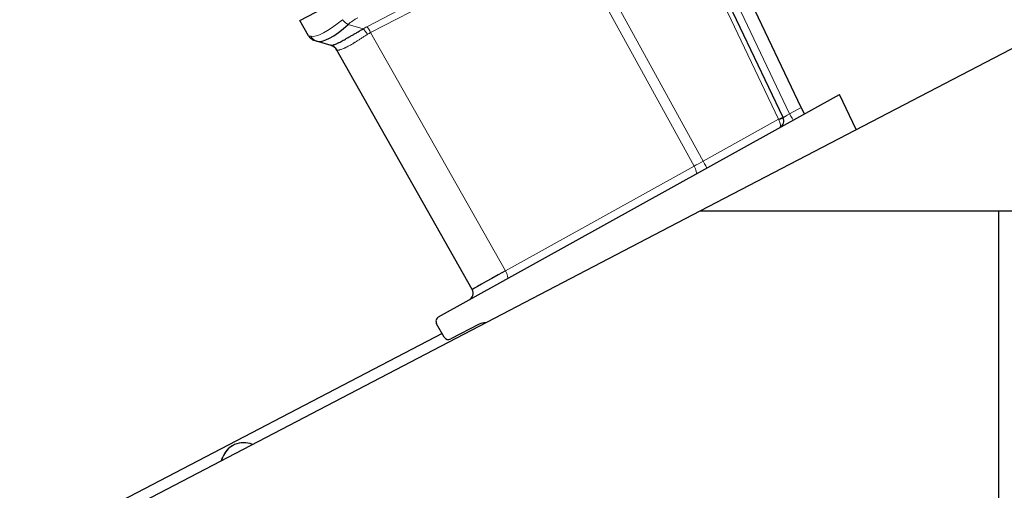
# Model space of a CAD drawing. Header units: inches. Extents: x 0 to 23760, y -13 to 16800.
# Tile 203 of 256: x 10320 to 10712, y 14143 to 14330. Entities that reach past the tile are written whole.
import ezdxf

# ---------------------------------------------------------------- set-up
doc = ezdxf.new("R2010")
doc.units = ezdxf.units.IN
doc.layers.add('1', color=7, linetype='Continuous', true_color=0xffffff)

msp = doc.modelspace()

# ---------------------------------------------------------------- linework, layer by layer
at = {"layer": '1', "color": 2, "linetype": 'Continuous', "lineweight": 25}
for p, q in [((10631.209, 14295.123), (10579.731, 14403.048)), ((10624.039, 14291.054), (10576.851, 14389.985)), ((10591.117, 14253.991), (10840.845, 14383.991)), ((10431.803, 14329.669), (10444.556, 14336.308)), ((10435.249, 14323.577), (10431.803, 14329.669)), ((10438.365, 14321.484), (10437.594, 14321.712)), ((10444.257, 14319.738), (10438.365, 14321.484)), ((10500.344, 14222.729), (10446.496, 14317.904)), ((10486.991, 14211.867), (10646.471, 14300.268)), ((10653.143, 14286.279), (10646.471, 14300.268)), ((10631.209, 14295.123), (10632.459, 14292.501)), ((10324.604, 14115.253), (10591.117, 14253.991)), ((10591.117, 14253.991), (10709.932, 14253.991)), ((10709.932, 14253.991), (10916.863, 14253.991)), ((10709.932, 14061.291), (10709.932, 14253.991)), ((10489.189, 14203.885), (10486.219, 14209.133)), ((10503.154, 14208.978), (10491.853, 14203.095)), ((10488.426, 14205.244), (10320.354, 14117.751)), ((10405.36, 14160.879), (10405.36, 14160.879)), ((10400.645, 14154.837), (10401.058, 14155.974)), ((10401.058, 14155.974), (10400.645, 14154.837)), ((10401.058, 14155.974), (10400.645, 14154.837))]:
    msp.add_line(p, q, dxfattribs=at)
at = {"layer": '1', "color": 110, "linetype": 'Continuous', "lineweight": 13}
for p, q in [((10579.516, 14391.368), (10626.632, 14292.586)), ((10622.222, 14290.375), (10576.748, 14385.713)), ((10458.437, 14327.141), (10535.759, 14367.393)), ((10537.277, 14365.116), (10459.955, 14324.864)), ((10588.626, 14271.747), (10537.298, 14365.127)), ((10540.948, 14367.076), (10592.242, 14273.758)), ((10450.977, 14328.049), (10456.936, 14326.284)), ((10459.955, 14324.864), (10513.551, 14230.132)), ((10626.632, 14292.586), (10631.209, 14295.123)), ((10592.242, 14273.758), (10622.222, 14290.375)), ((10513.551, 14230.132), (10588.626, 14271.747)), ((10401.058, 14155.974), (10401.058, 14155.974)), ((10401.058, 14155.974), (10401.058, 14155.974)), ((10401.058, 14155.974), (10401.058, 14155.974)), ((10401.058, 14155.974), (10401.058, 14155.974))]:
    msp.add_line(p, q, dxfattribs=at)
at = {"layer": '1', "color": 2, "linetype": 'Continuous', "lineweight": 25}
for centre, radius, start, end in [((10438.73, 14325.547), 4, 209.5, 253.5), ((10443.015, 14315.934), 4, 29.5, 73.5), ((10621.331, 14289.763), 3, 299, 25.5), ((10497.733, 14221.251), 3, 299, 29.5), ((10487.96, 14210.117), 2, 119, 209.5), ((10505.462, 14204.543), 5, 87.03687, 117.5), ((10490.929, 14204.869), 2, 209.5, 297.5), ((10409.516, 14152.896), 9, 67.77723, 160), ((10409.516, 14152.896), 9, 117.49902, 160)]:
    msp.add_arc(centre, radius, start, end, dxfattribs=at)
at = {"layer": '1', "color": 110, "linetype": 'Continuous', "lineweight": 13}
for centre, major_axis, ratio, start_param, end_param in [((10454.172, 14344.961), (18.953, 21.143), 0.2465223, 3.2795248, 4.1633617), ((10450.244, 14330.911), (2.644, -3.001), 0.4458674, 4.6436152, 5.4305513), ((10471.209, 14313.281), (-25.026, 7.413), 0.753739, 5.620436, 5.8412669), ((10475.492, 14308.839), (-26.111, 7.967), 0.7536205, 5.6284154, 5.7034333), ((10457.669, 14323.421), (-2.122, 3.391), 0.3160454, 4.7285065, 5.4930646), ((10459.169, 14324.279), (-1.847, 3.548), 0.2419219, 4.7516589, 5.5152404), ((10476.224, 14305.976), (-21.454, 14.341), 0.7066026, 5.9092122, 5.9842302), ((10470.476, 14316.143), (-35.228, 7.434), 0.0022709, 0.0020032, 0.222834), ((10439.501, 14325.319), (-1.136, -3.835), 0.9510037, 5.4962492, 6.2831853), ((10476.142, 14306.122), (-29.645, 11.783), 0.002496, 6.2064394, 6.2862869), ((10622.193, 14290.28), (1.805, 0.861), 0.0368135, 0, 1.5371762), ((10622.208, 14290.249), (-1.401, 2.654), 0.0238692, 4.6517894, 4.7475549), ((10622.234, 14290.193), (-1.805, -0.861), 0.0587977, 1.6102188, 3.1415927), ((10621.331, 14289.763), (-1.454, 2.624), 0.3572125, 3.1415927, 4.6513025), ((10626.589, 14292.677), (2.55, 1.623), 0.0331858, 3.1375287, 4.708325), ((10626.589, 14292.677), (-1.454, 2.624), 0.0020575, 1.6044228, 3.1415927), ((10592.916, 14274.012), (17.487, 9.706), 0.0052231, 1.6064562, 1.8157804), ((10592.199, 14273.615), (1.454, -2.624), 0.0358188, 0, 1.6054753), ((10588.037, 14271.308), (1.454, -2.624), 0.2428118, 0, 1.6037207), ((10512.962, 14229.693), (1.454, -2.624), 0.2428118, 0, 1.6037207)]:
    msp.add_ellipse(centre, major_axis=major_axis, ratio=ratio, start_param=start_param, end_param=end_param, dxfattribs=at)
at = {"layer": '1', "color": 2, "linetype": 'Continuous', "lineweight": 25}
for centre, major_axis, ratio, start_param, end_param in [((10454.172, 14344.961), (16.664, 23.061), 0.3072628, 3.2490905, 4.1329274), ((10443.121, 14315.903), (1.136, 3.835), 0.9934032, 5.5144739, 6.2831853), ((10517.85, 14232.402), (17.506, 9.674), 0.0047621, 1.8162585, 3.1416404)]:
    msp.add_ellipse(centre, major_axis=major_axis, ratio=ratio, start_param=start_param, end_param=end_param, dxfattribs=at)
msp.add_open_spline([(10444.257, 14319.738), (10444.288, 14319.729), (10444.338, 14319.727), (10444.473, 14319.739), (10444.558, 14319.754), (10444.686, 14319.784), (10444.713, 14319.79), (10444.769, 14319.805), (10444.797, 14319.812), (10444.887, 14319.837), (10444.951, 14319.856), (10445.155, 14319.92), (10445.306, 14319.973), (10445.64, 14320.098), (10445.822, 14320.17), (10446.217, 14320.336), (10446.43, 14320.429), (10446.772, 14320.586), (10446.89, 14320.641), (10447.073, 14320.728), (10447.135, 14320.758), (10447.229, 14320.803), (10447.261, 14320.819), (10447.325, 14320.85), (10447.613, 14320.991), (10447.917, 14321.144), (10448.481, 14321.436), (10449.067, 14321.746), (10449.701, 14322.094), (10450.357, 14322.46), (10450.697, 14322.652), (10451.137, 14322.903), (10451.226, 14322.954), (10451.405, 14323.057), (10451.495, 14323.109), (10451.768, 14323.266), (10451.951, 14323.372), (10452.506, 14323.695), (10452.884, 14323.916), (10453.653, 14324.367), (10454.045, 14324.598), (10454.844, 14325.067), (10455.251, 14325.306), (10456.081, 14325.79), (10456.504, 14326.036), (10456.936, 14326.284)], degree=3, knots=[0, 0, 0, 0, 0.0625, 0.0625, 0.125, 0.125, 0.140625, 0.140625, 0.15625, 0.15625, 0.1875, 0.1875, 0.25, 0.25, 0.3125, 0.3125, 0.375, 0.375, 0.40625, 0.40625, 0.421875, 0.421875, 0.4296875, 0.4296875, 0.4375, 0.5, 0.5, 0.5625, 0.625, 0.625, 0.6875, 0.6875, 0.703125, 0.703125, 0.71875, 0.71875, 0.75, 0.75, 0.8125, 0.8125, 0.875, 0.875, 0.9375, 0.9375, 1, 1, 1, 1], dxfattribs=at)
at = {"layer": '1', "color": 110, "linetype": 'Continuous', "lineweight": 13}
msp.add_open_spline([(10458.706, 14324.146), (10458.313, 14323.894), (10457.928, 14323.645), (10457.172, 14323.155), (10456.802, 14322.914), (10456.074, 14322.443), (10455.716, 14322.212), (10455.014, 14321.763), (10454.669, 14321.543), (10454.161, 14321.224), (10453.993, 14321.12), (10453.743, 14320.965), (10453.66, 14320.914), (10453.495, 14320.813), (10453.414, 14320.763), (10453.009, 14320.517), (10452.694, 14320.33), (10452.085, 14319.974), (10451.494, 14319.638), (10450.941, 14319.34), (10450.407, 14319.063), (10450.149, 14318.934), (10449.869, 14318.801), (10449.838, 14318.786), (10449.777, 14318.757), (10449.746, 14318.743), (10449.655, 14318.701), (10449.475, 14318.618), (10449.303, 14318.542), (10448.966, 14318.397), (10448.755, 14318.313), (10448.358, 14318.164), (10448.171, 14318.101), (10447.825, 14317.995), (10447.664, 14317.952), (10447.443, 14317.903), (10447.373, 14317.889), (10447.272, 14317.872), (10447.24, 14317.867), (10447.176, 14317.858), (10447.146, 14317.854), (10446.997, 14317.837), (10446.892, 14317.833), (10446.715, 14317.842), (10446.642, 14317.855), (10446.586, 14317.875)], degree=3, knots=[0, 0, 0, 0, 0.0625, 0.0625, 0.125, 0.125, 0.1875, 0.1875, 0.25, 0.25, 0.28125, 0.28125, 0.296875, 0.296875, 0.3125, 0.3125, 0.375, 0.375, 0.4375, 0.5, 0.5, 0.5625, 0.5625, 0.5703125, 0.5703125, 0.578125, 0.578125, 0.59375, 0.625, 0.625, 0.6875, 0.6875, 0.75, 0.75, 0.8125, 0.8125, 0.84375, 0.84375, 0.859375, 0.859375, 0.875, 0.875, 0.9375, 0.9375, 1, 1, 1, 1], dxfattribs=at)

doc.saveas('drawing.dxf')
